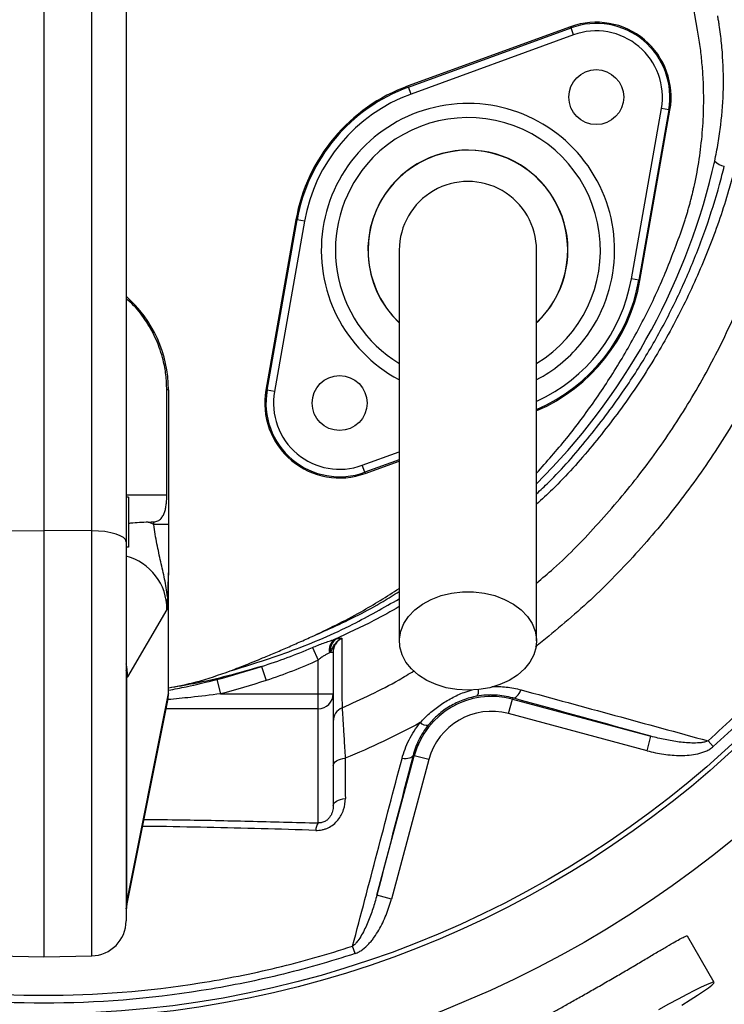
# Model space of a CAD drawing. Header units: millimetres. Extents: x 941 to 1871, y 616 to 2615.
# Tile 25 of 36: x 1322 to 1463, y 1945 to 2142. Entities that reach past the tile are written whole.
import ezdxf

# ---------------------------------------------------------------- set-up
doc = ezdxf.new("R2010")
doc.units = ezdxf.units.MM

msp = doc.modelspace()

# ---------------------------------------------------------------- linework, layer by layer
at = {"color": 7, "linetype": 'Continuous', "lineweight": 25}
for p, q in [((1327.1, 2263.01), (1327.1, 2039.96)), ((1336.72, 2039.9), (1336.72, 2190.84)), ((1343.6, 2187.14), (1343.6, 2037.71)), ((1458.12, 2140.2), (1452.1, 2174.34)), ((1432.68, 2140.87), (1400.13, 2129.02)), ((1400.21, 2128.8), (1432.76, 2140.65)), ((1432.76, 2140.65), (1432.68, 2140.87)), ((1433.28, 2139.24), (1432.76, 2140.65)), ((1433.28, 2139.24), (1400.72, 2127.39)), ((1400.21, 2128.8), (1400.13, 2129.02)), ((1400.72, 2127.39), (1400.21, 2128.8)), ((1444.86, 2090.36), (1450.88, 2124.47)), ((1452.35, 2124.21), (1450.88, 2124.47)), ((1452.35, 2124.21), (1446.34, 2090.1)), ((1446.57, 2090.06), (1452.58, 2124.17)), ((1452.35, 2124.21), (1452.58, 2124.17)), ((1377.63, 2102.21), (1371.62, 2068.1)), ((1371.85, 2068.06), (1377.87, 2102.17)), ((1379.34, 2101.91), (1373.33, 2067.8)), ((1377.87, 2102.17), (1377.63, 2102.21)), ((1379.34, 2101.91), (1377.87, 2102.17)), ((1446.34, 2090.1), (1444.86, 2090.36)), ((1446.34, 2090.1), (1446.57, 2090.06)), ((1352.1, 2068.13), (1351.76, 2068.13)), ((1351.76, 2047.13), (1351.76, 2068.13)), ((1352.1, 2068.13), (1352.1, 2041.15)), ((1371.85, 2068.06), (1371.62, 2068.1)), ((1373.33, 2067.8), (1371.85, 2068.06)), ((1391.52, 2051.4), (1398.35, 2053.88)), ((1391.44, 2051.62), (1390.93, 2053.03)), ((1391.44, 2051.62), (1391.52, 2051.4)), ((1344.1, 2046.63), (1343.6, 2046.63)), ((1344.1, 2046.63), (1344.1, 2036.63)), ((1349.15, 2041.15), (1349.15, 2041.68)), ((1317.48, 2039.9), (1327.1, 2039.96)), ((1327.1, 2039.96), (1327.1, 1954.59)), ((1336.72, 2039.9), (1327.1, 2039.96)), ((1352.1, 2041.15), (1349.15, 2041.15)), ((1343.6, 2037.71), (1343.6, 1961.76)), ((1344.1, 2036.63), (1343.6, 2036.63)), ((1352.1, 2007.3), (1352.1, 2031.32)), ((1351.8, 2024.17), (1343.91, 2010.63)), ((1380.69, 2018.65), (1380.7, 2018.65)), ((1380.94, 2016.52), (1382.1, 2013.98)), ((1382.1, 2007.24), (1382.1, 2013.98)), ((1384.55, 2015.57), (1385.1, 2015.57)), ((1385.1, 2015.57), (1385.1, 2007.24)), ((1370.76, 2012.74), (1371.68, 2009.92)), ((1343.78, 1965.54), (1343.78, 2010.53)), ((1361.78, 2010.12), (1362.51, 2007.24)), ((1343.65, 1964.17), (1351.97, 2005.93)), ((1343.78, 1965.54), (1352.1, 2007.3)), ((1352.1, 2007.3), (1352.1, 2007.24)), ((1362.51, 2007.24), (1382.1, 2007.24)), ((1382.1, 2004.27), (1382.1, 2007.24)), ((1382.1, 2007.24), (1385.1, 2007.24)), ((1385.1, 2007.24), (1385.1, 1984.81)), ((1420.23, 2003.29), (1421.01, 2006.19)), ((1421.07, 2006.42), (1421.01, 2006.19)), ((1421.01, 2006.19), (1448.76, 1998.75)), ((1382.1, 1981.38), (1382.1, 2004.27)), ((1447.99, 1995.85), (1420.23, 2003.29)), ((1447.99, 1995.85), (1448.76, 1998.75)), ((1461.25, 1996.67), (1460.21, 1997.82)), ((1393.86, 1966.91), (1401.35, 1994.84)), ((1401.11, 1994.9), (1401.35, 1994.84)), ((1404.24, 1994.06), (1401.35, 1994.84)), ((1404.24, 1994.06), (1396.76, 1966.13)), ((1396.76, 1966.13), (1393.86, 1966.91)), ((1461.44, 1949.45), (1456.09, 1958.71)), ((1389.49, 1955.22), (1389, 1956.71)), ((1317.48, 1954.76), (1327.1, 1954.59)), ((1327.1, 1954.59), (1336.72, 1954.76))]:
    msp.add_line(p, q, dxfattribs=at)
at = {"color": 8, "linetype": 'Continuous', "lineweight": 25}
for p, q in [((1390.93, 2053.03), (1398.35, 2055.73)), ((1398.35, 2054.13), (1391.44, 2051.62)), ((1343.6, 2047.13), (1351.76, 2047.13)), ((1336.72, 1954.76), (1336.72, 2039.9)), ((1343.6, 2012.52), (1343.78, 2010.53)), ((1382.1, 2004.27), (1351.64, 2004.27))]:
    msp.add_line(p, q, dxfattribs=at)
at = {"color": 7, "linetype": 'Continuous', "lineweight": 25, "flags": 128}
for points in [[(1343.6, 2037.71), (1343.47, 2038.13), (1343.08, 2038.54), (1342.45, 2038.92), (1341.59, 2039.25), (1340.55, 2039.52), (1339.36, 2039.73), (1338.07, 2039.86), (1336.72, 2039.9)], [(1412.1, 2007.95), (1409.9, 2008.08), (1407.75, 2008.46), (1405.71, 2009.08), (1403.84, 2009.93), (1402.18, 2010.99), (1400.79, 2012.22), (1399.68, 2013.59), (1398.89, 2015.08), (1398.45, 2016.64), (1398.36, 2018.22), (1398.63, 2019.8), (1399.24, 2021.33), (1400.19, 2022.76), (1401.45, 2024.07), (1402.98, 2025.22), (1404.75, 2026.17), (1406.71, 2026.91), (1408.81, 2027.41), (1410.99, 2027.67), (1413.21, 2027.67), (1415.39, 2027.41), (1417.49, 2026.91), (1419.45, 2026.17), (1421.22, 2025.22), (1422.75, 2024.07), (1424.01, 2022.76), (1424.96, 2021.33), (1425.57, 2019.8), (1425.84, 2018.22), (1425.75, 2016.64), (1425.31, 2015.08), (1424.52, 2013.59), (1423.42, 2012.22), (1422.02, 2010.99), (1420.36, 2009.93), (1418.49, 2009.08), (1416.46, 2008.46), (1414.31, 2008.08), (1412.1, 2007.95)], [(1421.07, 2006.42), (1421.27, 2006.41), (1421.48, 2006.47), (1421.7, 2006.59), (1421.92, 2006.78), (1422.14, 2007.02), (1422.35, 2007.32), (1422.56, 2007.67), (1422.74, 2008.05)], [(1385.1, 1992.89), (1385.15, 1993.14), (1385.28, 1993.38), (1385.49, 1993.61), (1385.78, 1993.82), (1386.14, 1994), (1386.55, 1994.15), (1387.02, 1994.27), (1387.51, 1994.34)], [(1401.11, 1994.9), (1401.02, 1994.73), (1400.87, 1994.58), (1400.65, 1994.45), (1400.38, 1994.35), (1400.07, 1994.28), (1399.71, 1994.24), (1399.31, 1994.24), (1398.89, 1994.27)], [(1385.1, 1984.81), (1385.15, 1985.06), (1385.28, 1985.31), (1385.49, 1985.55), (1385.79, 1985.76), (1386.15, 1985.94), (1386.57, 1986.09), (1387.04, 1986.2), (1387.54, 1986.27)], [(1461.44, 1949.45), (1461.23, 1949.47), (1460.72, 1949.31), (1459.92, 1948.98), (1458.84, 1948.48), (1457.52, 1947.83), (1455.96, 1947.03), (1454.21, 1946.1), (1452.3, 1945.07), (1450.26, 1943.94)], [(1454.93, 1944.86), (1456.6, 1945.92), (1458.07, 1946.86), (1459.3, 1947.69), (1460.27, 1948.37), (1460.96, 1948.9), (1461.35, 1949.26), (1461.44, 1949.45)]]:
    msp.add_lwpolyline(points, dxfattribs=at)
at = {"color": 8, "linetype": 'Continuous', "lineweight": 25, "flags": 128}
for points in [[(1343.58, 2013.23), (1343.69, 2012.74), (1343.91, 2010.63)], [(1343.78, 1965.54), (1343.66, 1964.21), (1343.65, 1964.18)]]:
    msp.add_lwpolyline(points, dxfattribs=at)
at = {"color": 7, "linetype": 'Continuous', "lineweight": 25}
for centre, radius in [((1327.1, 2146.13), 258.01), ((1327.1, 2146.13), 217.51), ((1327.1, 2146.13), 204), ((1327.1, 2146.13), 203), ((1437.81, 2126.78), 5.5), ((1386.39, 2065.49), 5.5)]:
    msp.add_circle(centre, radius, dxfattribs=at)
for centre, radius, start, end in [((1437.81, 2126.78), 15, 350, 110), ((1437.81, 2126.78), 14.76, 350, 110), ((1437.81, 2126.78), 13.26, 350, 110), ((1412.1, 2096.13), 35, 110, 170), ((1412.1, 2096.13), 34.76, 110, 170), ((1412.1, 2096.13), 33.26, 110, 170), ((1412.1, 2096.13), 20, 313.7051, 180), ((1464, 2116.24), 3.34, 222.5669, 260.7931), ((1412.1, 2096.13), 13.75, 0, 180.042), ((1412.1, 2096.13), 20, 180, 226.4647), ((1412.1, 2096.13), 35, 293.2388, 350), ((1327.1, 2068.13), 25, 0, 48.7001), ((1386.39, 2065.49), 15, 170, 290), ((1386.39, 2065.49), 14.76, 170, 290), ((1386.39, 2065.49), 13.26, 170, 290), ((1386.99, 2016.01), 2.71, 127.5532, 191.8204), ((1387.33, 2015.95), 2.8, 124.0167, 187.8203), ((1382.12, 2007.26), 2.99, 269.7212, 359.7185), ((1416.85, 1990.68), 16.05, 75, 165), ((1388.1, 2001.7), 3, 113.7111, 179.9838), ((1416.85, 1990.68), 13.05, 75, 165), ((1403.87, 2002.87), 1.92, 226.4356, 278.1175), ((1384.27, 1979.83), 2.66, 144.4182, 178.5509), ((1336.6, 1961.76), 7, 271, 360)]:
    msp.add_arc(centre, radius, start, end, dxfattribs=at)
at = {"color": 8, "linetype": 'Continuous', "lineweight": 25}
for centre, radius, start, end in [((1412.1, 2096.13), 29.38, 320, 241.9541), ((1412.1, 2096.13), 26.55, 301.3726, 140), ((1412.1, 2096.13), 20.04, 313.7045, 140), ((1412.1, 2096.13), 26.55, 140, 238.5851), ((1332.29, 2143.19), 132.52, 314.9131, 346.3422), ((1412.1, 2096.13), 20.04, 140, 226.5953), ((1412.1, 2096.13), 34.76, 293.3373, 350), ((1412.1, 2096.13), 33.26, 294.551, 350), ((1412.1, 2096.13), 29.38, 298.0492, 320), ((1412.56, 2007.77), 1.67, 322.7342, 10.3435)]:
    msp.add_arc(centre, radius, start, end, dxfattribs=at)
at = {"color": 7, "linetype": 'Continuous', "lineweight": 25}
for centre, major_axis, ratio, start_param, end_param in [((868.78, 2047.13), (572.9, 0), 0.017455, 5.703368, 5.7069), ((1340.62, 2024.08), (11.87, 14.94), 0.995537, 0.208862, 0.272865), ((1343.79, 2046.63), (0, 36.1), 0.0425, 3.132855, 3.214354), ((1345.1, 2007.27), (6.97, -0.69), 0.977656, 6.187038, 6.379332), ((1543.6, 1967.36), (200, 3.88), 0.219917, 3.09485, 3.137324)]:
    msp.add_ellipse(centre, major_axis=major_axis, ratio=ratio, start_param=start_param, end_param=end_param, dxfattribs=at)
at = {"color": 8, "linetype": 'Continuous', "lineweight": 25}
msp.add_ellipse((1340.76, 2024.08), major_axis=(6.6, 8.94), ratio=0.989864, start_param=5.350602, end_param=6.66344, dxfattribs=at)
at = {"color": 7, "linetype": 'Continuous', "lineweight": 25}
for points, knots in [([(1805.25, 1831.85), (1808.03, 1837.15), (1810.68, 1842.43), (1820.36, 1862.55), (1826.57, 1877.25), (1834.8, 1899.12), (1837.35, 1906.34), (1840.95, 1917.22), (1842.11, 1920.86), (1844.35, 1928.09), (1845.42, 1931.65), (1847.46, 1938.67), (1848.43, 1942.15), (1850.43, 1949.56), (1851.47, 1953.53), (1853.01, 1959.67), (1853.52, 1961.75), (1854.52, 1965.88), (1855, 1967.93), (1856.41, 1974.07), (1857.3, 1978.13), (1859.86, 1990.41), (1861.42, 1998.72), (1864.19, 2015.37), (1865.4, 2023.75), (1868.51, 2049.04), (1869.87, 2066.09), (1871.05, 2100.46), (1870.87, 2117.78), (1868.82, 2152.51), (1866.96, 2169.93), (1863.53, 2191.6), (1862.79, 2195.92), (1861.2, 2204.57), (1860.35, 2208.92), (1858.53, 2217.55), (1857.57, 2221.82), (1855.55, 2230.24), (1854.49, 2234.4), (1851.16, 2246.81), (1848.74, 2255.03), (1843.53, 2271.24), (1840.74, 2279.24), (1825.85, 2318.78), (1811.05, 2348.84), (1784.91, 2391.36), (1775.53, 2405.09), (1755.46, 2431.62), (1744.81, 2444.43), (1710.73, 2481.16), (1685.85, 2503.05), (1632.67, 2541.42), (1604.37, 2557.89), (1567.32, 2574.79), (1559.83, 2577.98), (1544.7, 2583.99), (1537.04, 2586.82), (1521.63, 2592.03), (1513.88, 2594.41), (1498.31, 2598.78), (1490.5, 2600.76), (1451.28, 2609.67), (1419.45, 2613.58), (1387.41, 2614.26), (1387.25, 2614.26), (1387.1, 2614.27)], [0.1701243, 0.1701243, 0.1701243, 0.1701243, 0.1770949, 0.1770949, 0.1967721, 0.1967721, 0.2066107, 0.2066107, 0.21153, 0.21153, 0.2164493, 0.2164493, 0.2213686, 0.2213686, 0.2262879, 0.2262879, 0.2287475, 0.2287475, 0.2312072, 0.2312072, 0.2361265, 0.2361265, 0.2459651, 0.2459651, 0.2558037, 0.2558037, 0.2754809, 0.2754809, 0.2951581, 0.2951581, 0.3148353, 0.3148353, 0.3197546, 0.3197546, 0.3246739, 0.3246739, 0.3295932, 0.3295932, 0.3345125, 0.3345125, 0.3443511, 0.3443511, 0.3541897, 0.3541897, 0.3935441, 0.3935441, 0.4132213, 0.4132213, 0.4328985, 0.4328985, 0.4722529, 0.4722529, 0.5116073, 0.5116073, 0.5214459, 0.5214459, 0.5312845, 0.5312845, 0.5411231, 0.5411231, 0.5509617, 0.5509617, 0.5903162, 0.5903162, 0.5905052, 0.5905052, 0.5905052, 0.5905052]), ([(1387.1, 2613.65), (1398.07, 2613.41), (1409.05, 2612.79), (1425.52, 2611.26), (1431.01, 2610.66), (1439.25, 2609.6), (1441.99, 2609.22), (1447.49, 2608.42), (1450.24, 2607.99), (1463.94, 2605.74), (1474.79, 2603.57), (1496.24, 2598.51), (1506.85, 2595.62), (1538.31, 2585.86), (1558.8, 2577.9), (1583.83, 2566.17), (1588.81, 2563.73), (1596.23, 2559.94), (1598.7, 2558.66), (1603.6, 2556.05), (1606.04, 2554.73), (1618.15, 2548.03), (1627.61, 2542.37), (1655.34, 2524.53), (1672.93, 2511.47), (1698.02, 2490.19), (1706.16, 2482.81), (1718.05, 2471.31), (1721.95, 2467.41), (1727.73, 2461.43), (1729.64, 2459.43), (1733.43, 2455.37), (1735.31, 2453.32), (1744.62, 2443.02), (1751.74, 2434.57), (1765.37, 2417.28), (1771.88, 2408.44), (1784.31, 2390.38), (1790.23, 2381.17), (1801.49, 2362.36), (1806.84, 2352.78), (1816.94, 2333.24), (1821.7, 2323.28), (1828.4, 2308.07), (1830.56, 2302.94), (1834.7, 2292.66), (1836.69, 2287.51), (1846.19, 2261.65), (1852.41, 2240.67), (1859.55, 2208.77), (1861.57, 2198.06), (1864.95, 2176.5), (1866.31, 2165.66), (1868.39, 2143.84), (1869.11, 2132.87), (1869.61, 2119.07), (1869.69, 2116.3), (1869.81, 2110.77), (1869.85, 2107.99), (1869.91, 2099.68), (1869.86, 2094.15), (1869.48, 2077.6), (1868.89, 2066.62), (1867.08, 2044.77), (1865.86, 2033.9), (1862.8, 2012.27), (1860.97, 2001.5), (1856.78, 1980.05), (1854.42, 1969.37), (1850.49, 1953.42), (1849.12, 1948.11), (1846.25, 1937.51), (1844.74, 1932.23), (1841.57, 1921.68), (1839.91, 1916.43), (1836.42, 1905.94), (1834.58, 1900.7), (1828.84, 1885.12), (1824.67, 1874.88), (1815.69, 1854.68), (1810.88, 1844.71), (1805.79, 1834.87)], [0, 0, 0, 0, 0.03125, 0.03125, 0.046875, 0.046875, 0.054688, 0.054688, 0.0625, 0.0625, 0.09375, 0.09375, 0.125, 0.125, 0.1875, 0.1875, 0.203125, 0.203125, 0.210938, 0.210938, 0.21875, 0.21875, 0.25, 0.25, 0.3125, 0.3125, 0.34375, 0.34375, 0.359375, 0.359375, 0.367187, 0.367187, 0.375, 0.375, 0.40625, 0.40625, 0.4375, 0.4375, 0.46875, 0.46875, 0.5, 0.5, 0.53125, 0.53125, 0.546875, 0.546875, 0.5625, 0.5625, 0.625, 0.625, 0.65625, 0.65625, 0.6875, 0.6875, 0.71875, 0.71875, 0.726563, 0.726563, 0.734375, 0.734375, 0.75, 0.75, 0.78125, 0.78125, 0.8125, 0.8125, 0.84375, 0.84375, 0.875, 0.875, 0.890625, 0.890625, 0.90625, 0.90625, 0.921875, 0.921875, 0.9375, 0.9375, 0.96875, 0.96875, 1, 1, 1, 1]), ([(1804.75, 1830.07), (1807.84, 1835.91), (1810.78, 1841.73), (1820.72, 1862.39), (1826.93, 1877.1), (1835.17, 1898.99), (1837.72, 1906.21), (1841.32, 1917.1), (1842.49, 1920.74), (1844.73, 1927.97), (1845.8, 1931.54), (1847.84, 1938.56), (1848.81, 1942.04), (1850.81, 1949.46), (1851.85, 1953.43), (1853.4, 1959.58), (1853.91, 1961.65), (1854.9, 1965.79), (1855.39, 1967.84), (1856.8, 1973.99), (1857.69, 1978.05), (1860.24, 1990.33), (1861.81, 1998.65), (1864.58, 2015.31), (1865.79, 2023.7), (1868.9, 2049), (1870.27, 2066.07), (1871.44, 2100.46), (1871.26, 2117.79), (1869.21, 2152.55), (1867.35, 2169.98), (1863.92, 2191.66), (1863.18, 2195.99), (1861.59, 2204.65), (1860.73, 2209), (1858.92, 2217.64), (1857.95, 2221.91), (1855.93, 2230.34), (1854.87, 2234.5), (1851.54, 2246.91), (1849.12, 2255.15), (1843.9, 2271.37), (1841.11, 2279.37), (1826.21, 2318.94), (1811.4, 2349.03), (1785.24, 2391.57), (1775.85, 2405.32), (1755.77, 2431.86), (1745.11, 2444.68), (1711, 2481.45), (1686.1, 2503.36), (1632.88, 2541.75), (1604.56, 2558.23), (1567.48, 2575.15), (1559.98, 2578.35), (1544.84, 2584.36), (1537.18, 2587.19), (1521.75, 2592.41), (1513.99, 2594.79), (1498.41, 2599.16), (1490.59, 2601.14), (1452.01, 2609.91), (1420.83, 2613.8), (1389.6, 2614.6)], [0.1694246, 0.1694246, 0.1694246, 0.1694246, 0.1770949, 0.1770949, 0.1967721, 0.1967721, 0.2066107, 0.2066107, 0.21153, 0.21153, 0.2164493, 0.2164493, 0.2213686, 0.2213686, 0.2262879, 0.2262879, 0.2287475, 0.2287475, 0.2312072, 0.2312072, 0.2361265, 0.2361265, 0.2459651, 0.2459651, 0.2558037, 0.2558037, 0.2754809, 0.2754809, 0.2951581, 0.2951581, 0.3148353, 0.3148353, 0.3197546, 0.3197546, 0.3246739, 0.3246739, 0.3295932, 0.3295932, 0.3345125, 0.3345125, 0.3443511, 0.3443511, 0.3541897, 0.3541897, 0.3935441, 0.3935441, 0.4132213, 0.4132213, 0.4328985, 0.4328985, 0.4722529, 0.4722529, 0.5116073, 0.5116073, 0.5214459, 0.5214459, 0.5312845, 0.5312845, 0.5411231, 0.5411231, 0.5509617, 0.5509617, 0.5894808, 0.5894808, 0.5894808, 0.5894808]), ([(1803.3, 1836.16), (1808.38, 1845.97), (1813.18, 1855.9), (1822.13, 1876.05), (1826.28, 1886.26), (1832, 1901.8), (1833.83, 1907.02), (1837.31, 1917.48), (1838.97, 1922.72), (1842.12, 1933.24), (1843.62, 1938.51), (1846.48, 1949.07), (1847.85, 1954.37), (1851.75, 1970.28), (1854.1, 1980.92), (1858.27, 2002.31), (1860.09, 2013.05), (1863.12, 2034.63), (1864.34, 2045.47), (1866.13, 2067.25), (1866.7, 2078.2), (1867.07, 2094.7), (1867.11, 2100.22), (1867.05, 2108.51), (1867, 2111.28), (1866.88, 2116.8), (1866.8, 2119.55), (1866.28, 2133.31), (1865.55, 2144.25), (1863.45, 2166), (1862.08, 2176.81), (1858.68, 2198.29), (1856.65, 2208.97), (1849.48, 2240.77), (1843.24, 2261.67), (1833.72, 2287.45), (1831.73, 2292.59), (1828.61, 2300.27), (1827.55, 2302.83), (1825.39, 2307.93), (1824.29, 2310.47), (1818.7, 2323.1), (1813.93, 2333.01), (1803.82, 2352.47), (1798.47, 2362.01), (1787.2, 2380.73), (1781.27, 2389.91), (1768.83, 2407.88), (1762.31, 2416.68), (1748.67, 2433.88), (1741.54, 2442.29), (1732.22, 2452.54), (1730.34, 2454.58), (1726.55, 2458.61), (1724.64, 2460.61), (1718.87, 2466.54), (1714.97, 2470.42), (1703.08, 2481.85), (1694.94, 2489.18), (1669.86, 2510.31), (1652.27, 2523.26), (1624.55, 2540.96), (1615.09, 2546.56), (1602.98, 2553.2), (1600.54, 2554.51), (1595.64, 2557.1), (1593.17, 2558.37), (1585.77, 2562.11), (1580.8, 2564.52), (1555.82, 2576.1), (1535.39, 2583.93), (1504.05, 2593.5), (1493.49, 2596.33), (1472.14, 2601.27), (1461.36, 2603.38), (1447.73, 2605.55), (1445, 2605.96), (1439.51, 2606.74), (1436.76, 2607.1), (1428.51, 2608.12), (1422.99, 2608.71), (1411.95, 2609.67), (1406.42, 2610.06), (1395.35, 2610.63), (1389.81, 2610.81), (1384.26, 2610.9)], [0, 0, 0, 0, 0.03125, 0.03125, 0.0625, 0.0625, 0.078125, 0.078125, 0.09375, 0.09375, 0.109375, 0.109375, 0.125, 0.125, 0.15625, 0.15625, 0.1875, 0.1875, 0.21875, 0.21875, 0.25, 0.25, 0.265625, 0.265625, 0.273437, 0.273437, 0.28125, 0.28125, 0.3125, 0.3125, 0.34375, 0.34375, 0.375, 0.375, 0.4375, 0.4375, 0.453125, 0.453125, 0.460937, 0.460937, 0.46875, 0.46875, 0.5, 0.5, 0.53125, 0.53125, 0.5625, 0.5625, 0.59375, 0.59375, 0.625, 0.625, 0.632812, 0.632812, 0.640625, 0.640625, 0.65625, 0.65625, 0.6875, 0.6875, 0.75, 0.75, 0.78125, 0.78125, 0.789062, 0.789062, 0.796875, 0.796875, 0.8125, 0.8125, 0.875, 0.875, 0.90625, 0.90625, 0.9375, 0.9375, 0.945312, 0.945312, 0.953125, 0.953125, 0.96875, 0.96875, 0.984375, 0.984375, 1, 1, 1, 1]), ([(1797.98, 1836.85), (1798.67, 1838.19), (1818.33, 1876.41), (1839.04, 1932.64), (1858.04, 2025.22), (1864.26, 2114.37), (1854.5, 2206.64), (1828.02, 2290.34), (1790.99, 2368.09), (1740.92, 2437.8), (1679.38, 2495.96), (1612.39, 2543.48), (1538.16, 2578.12), (1460.8, 2597.81), (1383.41, 2606.44), (1326.98, 2602.17), (1293.5, 2595.89)], [0.1785026, 0.1785026, 0.1785026, 0.1785026, 0.1803272, 0.2307269, 0.2608889, 0.2904897, 0.3362446, 0.3649193, 0.3939071, 0.4395348, 0.4676857, 0.4959289, 0.5403127, 0.5677555, 0.5952812, 0.6384183, 0.6384183, 0.6384183, 0.6384183]), ([(1360.91, 1795.65), (1384.97, 1806), (1430.17, 1825.45), (1501.41, 1840.94), (1569.59, 1843.56), (1613.99, 1888.85), (1651.78, 1939.98), (1677.74, 2000.85), (1694.15, 2063.84), (1702.1, 2126.01), (1698.66, 2188.27), (1684.83, 2248.46), (1662.34, 2306.07), (1634.93, 2351.95), (1611.48, 2378.76), (1605.96, 2384.63)], [0, 0, 0, 0, 0.0401941, 0.0755145, 0.1219992, 0.15017, 0.1803272, 0.2307269, 0.2608889, 0.2904897, 0.3362446, 0.3649193, 0.3939071, 0.4395348, 0.45289, 0.45289, 0.45289, 0.45289]), ([(1466.22, 2131.99), (1466.38, 2133.27), (1466.53, 2134.56), (1466.79, 2137.13), (1466.9, 2138.41), (1467.18, 2142.27), (1467.3, 2144.83), (1467.43, 2152.51), (1467.25, 2157.61), (1466.3, 2167.75), (1465.54, 2172.8), (1463.95, 2180.34), (1463.35, 2182.85), (1462, 2187.85), (1461.25, 2190.32), (1458.85, 2197.64), (1456.99, 2202.41), (1452.94, 2211.78), (1450.74, 2216.39), (1445.99, 2225.44), (1443.44, 2229.89), (1437.99, 2238.61), (1435.08, 2242.89), (1431.98, 2247.08)], [0, 0, 0, 0, 0.03125, 0.03125, 0.0625, 0.0625, 0.125, 0.125, 0.25, 0.25, 0.375, 0.375, 0.4375, 0.4375, 0.5, 0.5, 0.625, 0.625, 0.75, 0.75, 0.875, 0.875, 1, 1, 1, 1]), ([(1434.34, 2248.13), (1437.5, 2243.87), (1440.46, 2239.52), (1446.01, 2230.64), (1448.6, 2226.12), (1453.43, 2216.91), (1455.67, 2212.23), (1459.79, 2202.69), (1461.67, 2197.84), (1464.12, 2190.39), (1464.88, 2187.87), (1465.91, 2184.06), (1466.23, 2182.78), (1466.85, 2180.22), (1467.14, 2178.93), (1468.49, 2172.51), (1469.27, 2167.35), (1470.23, 2156.99), (1470.42, 2151.79), (1470.29, 2143.97), (1470.17, 2141.36), (1469.88, 2137.43), (1469.77, 2136.12), (1469.51, 2133.51), (1469.36, 2132.2), (1469.19, 2130.9)], [0, 0, 0, 0, 0.125, 0.125, 0.25, 0.25, 0.375, 0.375, 0.5, 0.5, 0.5625, 0.5625, 0.59375, 0.59375, 0.625, 0.625, 0.75, 0.75, 0.875, 0.875, 0.9375, 0.9375, 0.96875, 0.96875, 1, 1, 1, 1]), ([(1461.54, 2113.98), (1461.8, 2115.18), (1462.03, 2116.38), (1462.44, 2118.8), (1462.62, 2120.02), (1463.05, 2123.66), (1463.22, 2126.09), (1463.33, 2130.94), (1463.26, 2133.36), (1462.98, 2136.99), (1462.85, 2138.2), (1462.62, 2140.01), (1462.54, 2140.62), (1462.4, 2141.52), (1462.35, 2141.83), (1462.28, 2142.28), (1462.25, 2142.43), (1462.2, 2142.73), (1462.17, 2142.88), (1462.14, 2143.04)], [0, 0, 0, 0, 0.125, 0.125, 0.25, 0.25, 0.5, 0.5, 0.75, 0.75, 0.875, 0.875, 0.9375, 0.9375, 0.96875, 0.96875, 0.984375, 0.984375, 1, 1, 1, 1]), ([(1454.88, 2099.97), (1454.97, 2100.24), (1455.16, 2100.78), (1455.43, 2101.61), (1455.69, 2102.43), (1455.95, 2103.26), (1456.19, 2104.09), (1456.43, 2104.92), (1456.65, 2105.75), (1456.87, 2106.59), (1457.08, 2107.43), (1457.28, 2108.27), (1457.8, 2110.56), (1458.49, 2114.33), (1459.12, 2119.63), (1459.39, 2124.99), (1459.32, 2129.14), (1459.14, 2132.03), (1459, 2133.67), (1458.84, 2135.31), (1458.63, 2136.94), (1458.4, 2138.57), (1458.21, 2139.66), (1458.12, 2140.2)], [0, 0, 0, 0, 0.021224, 0.042435, 0.063636, 0.084829, 0.106017, 0.127203, 0.148387, 0.169574, 0.190766, 0.211965, 0.233173, 0.363314, 0.493383, 0.625569, 0.757735, 0.798135, 0.838503, 0.878857, 0.919213, 0.959588, 1, 1, 1, 1]), ([(1460.21, 1997.82), (1462.17, 1999.58), (1464.09, 2001.38), (1467.87, 2005.04), (1469.72, 2006.92), (1475.15, 2012.62), (1478.6, 2016.55), (1488.47, 2028.72), (1494.4, 2037.33), (1504.94, 2055.57), (1509.44, 2065.01), (1515.06, 2079.67), (1516.74, 2084.64), (1519.72, 2094.74), (1521.02, 2099.84), (1522.1, 2104.99)], [0, 0, 0, 0, 0.0625, 0.0625, 0.125, 0.125, 0.25, 0.25, 0.5, 0.5, 0.75, 0.75, 0.875, 0.875, 1, 1, 1, 1]), ([(1523.6, 2104.68), (1523.05, 2102.08), (1522.45, 2099.49), (1521.15, 2094.35), (1520.45, 2091.79), (1518.21, 2084.2), (1516.52, 2079.21), (1510.87, 2064.48), (1506.35, 2054.96), (1495.73, 2036.55), (1489.75, 2027.86), (1479.8, 2015.58), (1476.31, 2011.61), (1470.84, 2005.85), (1468.97, 2003.96), (1465.16, 2000.26), (1463.22, 1998.44), (1461.25, 1996.67)], [0, 0, 0, 0, 0.0625, 0.0625, 0.125, 0.125, 0.25, 0.25, 0.5, 0.5, 0.75, 0.75, 0.875, 0.875, 0.9375, 0.9375, 1, 1, 1, 1]), ([(1425.85, 2051.43), (1427.88, 2053.73), (1432, 2058.39), (1437.6, 2065.93), (1442.78, 2073.9), (1447.41, 2082.26), (1451.53, 2090.94), (1453.76, 2096.96), (1454.88, 2099.97)], [0, 0, 0, 0, 0.161679, 0.327621, 0.494219, 0.662252, 0.830815, 1, 1, 1, 1]), ([(1398.35, 2096.13), (1398.35, 2095.93), (1398.35, 2095.51), (1398.35, 2094.79), (1398.35, 2093.84), (1398.35, 2092.61), (1398.35, 2091.04), (1398.35, 2089.09), (1398.35, 2086.5), (1398.35, 2082.89), (1398.35, 2078.06), (1398.35, 2071.95), (1398.35, 2064.85), (1398.35, 2056.82), (1398.35, 2047.98), (1398.35, 2038.45), (1398.35, 2028.32), (1398.35, 2021.37), (1398.35, 2017.83)], [0, 0, 0, 0, 0.045521, 0.094717, 0.147611, 0.204275, 0.251456, 0.300858, 0.352419, 0.406213, 0.470225, 0.53729, 0.607172, 0.679907, 0.755587, 0.834151, 0.915609, 1, 1, 1, 1]), ([(1425.85, 2017.83), (1425.85, 2021.17), (1425.85, 2027.79), (1425.85, 2037.55), (1425.85, 2046.93), (1425.85, 2055.85), (1425.85, 2064.14), (1425.85, 2071.66), (1425.85, 2077.99), (1425.85, 2083.09), (1425.85, 2086.94), (1425.85, 2089.79), (1425.85, 2092.12), (1425.85, 2093.87), (1425.85, 2095.15), (1425.85, 2095.81), (1425.85, 2096.13)], [0, 0, 0, 0, 0.079644, 0.158009, 0.235124, 0.311015, 0.385614, 0.459005, 0.531252, 0.593311, 0.65426, 0.714301, 0.773508, 0.85087, 0.926319, 1, 1, 1, 1]), ([(1351.76, 2068.13), (1351.73, 2069.14), (1351.65, 2071.16), (1351.01, 2074.52), (1349.79, 2078.14), (1347.77, 2081.82), (1345.68, 2084.62), (1344.11, 2085.98), (1343.6, 2086.42)], [0, 0, 0, 0, 0.146748, 0.293496, 0.496385, 0.699273, 0.90214, 1, 1, 1, 1]), ([(1349.15, 2041.68), (1349.3, 2041.69), (1349.44, 2041.71), (1349.72, 2041.78), (1349.85, 2041.83), (1350.23, 2042.01), (1350.44, 2042.19), (1350.8, 2042.58), (1350.95, 2042.81), (1351.2, 2043.28), (1351.29, 2043.53), (1351.45, 2044.05), (1351.51, 2044.32), (1351.61, 2044.87), (1351.65, 2045.14), (1351.74, 2045.98), (1351.76, 2046.56), (1351.76, 2047.13)], [0, 0, 0, 0, 0.0625, 0.0625, 0.125, 0.125, 0.25, 0.25, 0.375, 0.375, 0.5, 0.5, 0.625, 0.625, 0.75, 0.75, 1, 1, 1, 1]), ([(1348.05, 2041.65), (1346.87, 2041.58), (1345.55, 2041.49), (1344.24, 2041.38), (1344.1, 2041.37)], [0, 0, 0, 0, 0.894896, 1, 1, 1, 1]), ([(1351.89, 2026.7), (1351.83, 2027.31), (1351.75, 2027.91), (1351.56, 2029.08), (1351.45, 2029.66), (1351.1, 2031.39), (1350.83, 2032.53), (1350.43, 2034.28), (1350.3, 2034.87), (1350.04, 2036.07), (1349.91, 2036.69), (1349.55, 2038.56), (1349.34, 2039.83), (1349.15, 2041.15)], [0, 0, 0, 0, 0.125, 0.125, 0.25, 0.25, 0.5, 0.5, 0.625, 0.625, 0.75, 0.75, 1, 1, 1, 1]), ([(1352.1, 2041.15), (1352.1, 2040.26), (1352.1, 2039.39), (1352.1, 2037.67), (1352.1, 2036.83), (1352.1, 2035.58), (1352.1, 2035.17), (1352.1, 2034.36), (1352.1, 2033.97), (1352.1, 2032.8), (1352.1, 2032.05), (1352.1, 2031.32)], [0, 0, 0, 0, 0.25, 0.25, 0.5, 0.5, 0.625, 0.625, 0.75, 0.75, 1, 1, 1, 1]), ([(1352.1, 2031.32), (1352.1, 2031.36), (1352.1, 2031.4), (1352.1, 2031.44), (1352.1, 2031.45), (1352.1, 2031.46), (1352.1, 2031.46), (1352.09, 2031.45), (1352.09, 2031.43), (1352.09, 2031.4), (1352.09, 2031.38), (1352.08, 2031.27), (1352.08, 2031.18), (1352.06, 2030.89), (1352.05, 2030.69), (1352.03, 2030.08), (1352.01, 2029.66), (1351.97, 2028.84), (1351.96, 2028.43), (1351.92, 2027.59), (1351.9, 2027.16), (1351.89, 2026.7)], [0, 0, 0, 0, 0.015625, 0.015625, 0.023437, 0.023437, 0.03125, 0.03125, 0.046875, 0.046875, 0.0625, 0.0625, 0.125, 0.125, 0.25, 0.25, 0.5, 0.5, 0.75, 0.75, 1, 1, 1, 1]), ([(1380.7, 2018.65), (1384.07, 2020.26), (1390.14, 2023.15), (1395.82, 2026.75), (1398.35, 2028.36)], [0, 0, 0, 0, 0.55464, 1, 1, 1, 1]), ([(1351.89, 2026.7), (1351.87, 2026.27), (1351.85, 2025.63), (1351.83, 2025), (1351.81, 2024.58), (1351.81, 2024.37), (1351.8, 2024.17)], [0, 0, 0, 0, 0.5, 0.75, 0.75, 1, 1, 1, 1]), ([(1371.38, 2014.59), (1371.8, 2014.77), (1373.11, 2015.31), (1375.31, 2016.25), (1377.99, 2017.43), (1379.78, 2018.24), (1380.69, 2018.65)], [0, 0, 0, 0, 0.134391, 0.4183407, 0.7068678, 1, 1, 1, 1]), ([(1380.94, 2016.52), (1381.32, 2016.68), (1381.69, 2016.84), (1382.45, 2017.13), (1382.82, 2017.27), (1383.57, 2017.54), (1383.94, 2017.67), (1384.66, 2017.92), (1385.01, 2018.03), (1385.34, 2018.16)], [0, 0, 0, 0, 0.25, 0.25, 0.5, 0.5, 0.75, 0.75, 1, 1, 1, 1]), ([(1384.55, 2015.57), (1384.7, 2015.79), (1384.82, 2016.03), (1385.07, 2016.56), (1385.21, 2016.83), (1385.56, 2017.36), (1385.76, 2017.61), (1386.13, 2017.94), (1386.26, 2018.04), (1386.53, 2018.22), (1386.68, 2018.31), (1386.83, 2018.37)], [0, 0, 0, 0, 0.25, 0.25, 0.5, 0.5, 0.75, 0.75, 0.875, 0.875, 1, 1, 1, 1]), ([(1386.83, 2018.37), (1386.57, 2018.25), (1386.32, 2018.08), (1385.9, 2017.69), (1385.71, 2017.46), (1385.49, 2017.09), (1385.42, 2016.97), (1385.3, 2016.7), (1385.26, 2016.56), (1385.14, 2016.15), (1385.1, 2015.86), (1385.1, 2015.57)], [0, 0, 0, 0, 0.25, 0.25, 0.5, 0.5, 0.625, 0.625, 0.75, 0.75, 1, 1, 1, 1]), ([(1385.76, 2018.27), (1386.03, 2018.34), (1386.26, 2018.38), (1386.53, 2018.41), (1386.61, 2018.41), (1386.71, 2018.41), (1386.74, 2018.4), (1386.79, 2018.39), (1386.82, 2018.39), (1386.83, 2018.37)], [0, 0, 0, 0, 0.5, 0.5, 0.75, 0.75, 0.875, 0.875, 1, 1, 1, 1]), ([(1386.83, 2018.37), (1386.83, 2016.64), (1386.82, 2015.04), (1386.83, 2012.14), (1386.83, 2010.82), (1386.84, 2008.49), (1386.85, 2007.47), (1386.87, 2005.73), (1386.88, 2005.01), (1386.89, 2004.45)], [0, 0, 0, 0, 0.25, 0.25, 0.5, 0.5, 0.75, 0.75, 1, 1, 1, 1]), ([(1364.49, 2011.84), (1365.08, 2012.07), (1366.26, 2012.52), (1368, 2013.21), (1369.7, 2013.9), (1370.82, 2014.37), (1371.38, 2014.59)], [0, 0, 0, 0, 0.256856, 0.509136, 0.756848, 1, 1, 1, 1]), ([(1382.1, 2013.98), (1380.4, 2013.21), (1378.68, 2012.48), (1375.21, 2011.13), (1373.45, 2010.5), (1371.68, 2009.92)], [0, 0, 0, 0, 0.5, 0.5, 1, 1, 1, 1]), ([(1384.34, 2015.45), (1384.19, 2015.36), (1384.01, 2015.28), (1383.64, 2015.09), (1383.45, 2014.98), (1383.05, 2014.74), (1382.85, 2014.6), (1382.47, 2014.31), (1382.28, 2014.15), (1382.1, 2013.98)], [0, 0, 0, 0, 0.25, 0.25, 0.5, 0.5, 0.75, 0.75, 1, 1, 1, 1]), ([(1343.6, 2012.2), (1343.61, 2012.14), (1343.63, 2011.94), (1343.63, 2011.89), (1343.63, 2011.86)], [0, 0, 0, 0, 0.303314, 1, 1, 1, 1]), ([(1343.63, 2011.87), (1343.63, 2011.86), (1343.63, 2011.84), (1343.63, 2011.9), (1343.63, 2011.9)], [0, 0, 0, 0, 0.879327, 1, 1, 1, 1]), ([(1352.1, 2008.44), (1353.96, 2008.8), (1358.17, 2009.62), (1362.23, 2011.04), (1364.49, 2011.84)], [0, 0, 0, 0, 0.441247, 1, 1, 1, 1]), ([(1422.74, 2008.05), (1429.04, 2006.34), (1435.31, 2004.63), (1447.79, 2001.22), (1454.01, 1999.52), (1460.21, 1997.82)], [0, 0, 0, 0, 0.5, 0.5, 1, 1, 1, 1]), ([(1413.88, 2006.76), (1413.42, 2006.68), (1412.95, 2006.57), (1412.02, 2006.32), (1411.56, 2006.17), (1410.2, 2005.66), (1409.32, 2005.24), (1408.07, 2004.5), (1407.65, 2004.23), (1406.86, 2003.65), (1406.48, 2003.34), (1405.39, 2002.4), (1404.74, 2001.71), (1404.14, 2000.97)], [0, 0, 0, 0, 0.125, 0.125, 0.25, 0.25, 0.5, 0.5, 0.625, 0.625, 0.75, 0.75, 1, 1, 1, 1]), ([(1421.07, 2006.42), (1419.95, 2006.73), (1418.79, 2006.93), (1417.29, 2007.01), (1416.98, 2007.01), (1416.37, 2007.01), (1416.06, 2007), (1415.12, 2006.94), (1414.5, 2006.87), (1413.88, 2006.76)], [0, 0, 0, 0, 0.5, 0.5, 0.625, 0.625, 0.75, 0.75, 1, 1, 1, 1]), ([(1386.89, 2004.45), (1386.9, 2004.37), (1386.92, 2004.07), (1386.97, 2003.32), (1386.99, 2003.01), (1387.03, 2002.3), (1387.06, 2001.91), (1387.11, 2001.02), (1387.14, 2000.54), (1387.21, 1999.48), (1387.24, 1998.91), (1387.31, 1997.71), (1387.35, 1997.08), (1387.43, 1995.76), (1387.47, 1995.06), (1387.51, 1994.34)], [0, 0, 0, 0, 0.25, 0.25, 0.375, 0.375, 0.5, 0.5, 0.625, 0.625, 0.75, 0.75, 0.875, 0.875, 1, 1, 1, 1]), ([(1402.55, 2001.48), (1400.11, 2000.16), (1397.64, 1998.91), (1392.63, 1996.53), (1390.09, 1995.4), (1387.51, 1994.34)], [0, 0, 0, 0, 0.5, 0.5, 1, 1, 1, 1]), ([(1398.89, 1994.27), (1399.06, 1994.9), (1399.26, 1995.54), (1399.74, 1996.79), (1400, 1997.4), (1400.61, 1998.61), (1400.95, 1999.2), (1401.7, 2000.36), (1402.11, 2000.93), (1402.55, 2001.48)], [0, 0, 0, 0, 0.25, 0.25, 0.5, 0.5, 0.75, 0.75, 1, 1, 1, 1]), ([(1404.14, 2000.97), (1403.77, 2000.5), (1403.43, 2000.02), (1402.8, 1999.03), (1402.52, 1998.53), (1402.02, 1997.52), (1401.8, 1997), (1401.41, 1995.96), (1401.25, 1995.43), (1401.11, 1994.9)], [0, 0, 0, 0, 0.25, 0.25, 0.5, 0.5, 0.75, 0.75, 1, 1, 1, 1]), ([(1460.21, 1997.82), (1459.99, 1997.71), (1459.75, 1997.64), (1459.28, 1997.53), (1459.04, 1997.49), (1458.32, 1997.4), (1457.83, 1997.38), (1456.37, 1997.38), (1455.4, 1997.47), (1453.48, 1997.71), (1452.53, 1997.88), (1450.64, 1998.27), (1449.7, 1998.49), (1448.76, 1998.75)], [0, 0, 0, 0, 0.0625, 0.0625, 0.125, 0.125, 0.25, 0.25, 0.5, 0.5, 0.75, 0.75, 1, 1, 1, 1]), ([(1447.99, 1995.85), (1449.09, 1995.56), (1450.21, 1995.32), (1452.46, 1995), (1453.59, 1994.9), (1455.3, 1994.9), (1455.88, 1994.93), (1457.02, 1995.04), (1457.59, 1995.12), (1458.71, 1995.37), (1459.26, 1995.54), (1460.05, 1995.88), (1460.3, 1996.01), (1460.79, 1996.31), (1461.03, 1996.48), (1461.25, 1996.67)], [0, 0, 0, 0, 0.25, 0.25, 0.5, 0.5, 0.625, 0.625, 0.75, 0.75, 0.875, 0.875, 0.9375, 0.9375, 1, 1, 1, 1]), ([(1387.51, 1994.34), (1387.52, 1992.6), (1387.52, 1990.86), (1387.53, 1989.12), (1387.53, 1988.17), (1387.53, 1987.22), (1387.54, 1986.27)], [0, 0, 0, 0, 0.006000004, 0.006000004, 0.006000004, 0.009285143, 0.009285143, 0.009285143, 0.009285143]), ([(1389, 1956.71), (1390.63, 1962.92), (1392.27, 1969.14), (1395.56, 1981.65), (1397.22, 1987.94), (1398.89, 1994.27)], [0, 0, 0, 0, 0.5, 0.5, 1, 1, 1, 1]), ([(1381.6, 1979.89), (1382.03, 1979.88), (1382.45, 1979.91), (1383.08, 1980.05), (1383.29, 1980.1), (1383.7, 1980.24), (1383.9, 1980.32), (1384.47, 1980.59), (1384.84, 1980.83), (1385.5, 1981.35), (1385.79, 1981.64), (1386.32, 1982.28), (1386.54, 1982.62), (1386.91, 1983.31), (1387.07, 1983.68), (1387.43, 1984.78), (1387.54, 1985.52), (1387.54, 1986.27)], [0, 0, 0, 0, 0.125, 0.125, 0.1875, 0.1875, 0.25, 0.25, 0.375, 0.375, 0.5, 0.5, 0.625, 0.625, 0.75, 0.75, 1, 1, 1, 1]), ([(1385.1, 1984.81), (1385.1, 1984.47), (1385.06, 1984.12), (1384.93, 1983.59), (1384.87, 1983.41), (1384.72, 1983.06), (1384.63, 1982.88), (1384.41, 1982.54), (1384.28, 1982.36), (1384.05, 1982.12), (1383.96, 1982.04), (1383.78, 1981.89), (1383.68, 1981.82), (1383.47, 1981.69), (1383.35, 1981.63), (1383.11, 1981.52), (1382.99, 1981.48), (1382.6, 1981.38), (1382.34, 1981.36), (1382.1, 1981.38)], [0, 0, 0, 0, 0.25, 0.25, 0.375, 0.375, 0.5, 0.5, 0.625, 0.625, 0.6875, 0.6875, 0.75, 0.75, 0.8125, 0.8125, 0.875, 0.875, 1, 1, 1, 1]), ([(1393.86, 1966.91), (1393.62, 1965.99), (1393.35, 1965.07), (1392.75, 1963.27), (1392.42, 1962.38), (1391.87, 1961.07), (1391.68, 1960.64), (1391.26, 1959.78), (1391.04, 1959.35), (1390.56, 1958.52), (1390.3, 1958.12), (1389.87, 1957.55), (1389.71, 1957.36), (1389.38, 1957.02), (1389.2, 1956.85), (1389, 1956.71)], [0, 0, 0, 0, 0.25, 0.25, 0.5, 0.5, 0.625, 0.625, 0.75, 0.75, 0.875, 0.875, 0.9375, 0.9375, 1, 1, 1, 1]), ([(1389.49, 1955.22), (1389.77, 1955.31), (1390.03, 1955.43), (1390.53, 1955.7), (1390.77, 1955.86), (1391.46, 1956.37), (1391.88, 1956.76), (1392.45, 1957.38), (1392.64, 1957.6), (1393, 1958.04), (1393.17, 1958.27), (1393.66, 1958.96), (1393.96, 1959.44), (1394.81, 1960.89), (1395.28, 1961.9), (1396.12, 1963.97), (1396.47, 1965.04), (1396.76, 1966.13)], [0, 0, 0, 0, 0.0625, 0.0625, 0.125, 0.125, 0.25, 0.25, 0.3125, 0.3125, 0.375, 0.375, 0.5, 0.5, 0.75, 0.75, 1, 1, 1, 1]), ([(1424.96, 1940.74), (1424.94, 1940.75), (1424.85, 1940.77), (1425.17, 1941.05), (1425.89, 1941.55), (1427.09, 1942.28), (1428.66, 1943.19), (1430.59, 1944.27), (1432.79, 1945.51), (1435.21, 1946.87), (1437.78, 1948.33), (1440.41, 1949.84), (1443.03, 1951.36), (1445.57, 1952.85), (1447.96, 1954.27), (1450.13, 1955.56), (1452.04, 1956.68), (1453.62, 1957.6), (1454.86, 1958.28), (1455.67, 1958.66), (1456.07, 1958.8), (1456.05, 1958.71), (1456.04, 1958.68)], [0, 0, 0, 0, 0.017031, 0.070559, 0.124087, 0.177639, 0.231192, 0.284895, 0.338598, 0.392343, 0.446087, 0.499699, 0.553311, 0.606823, 0.660336, 0.713937, 0.767538, 0.821278, 0.875017, 0.928729, 0.982441, 1, 1, 1, 1]), ([(1265.2, 1956.71), (1267.7, 1955.9), (1270.22, 1955.13), (1275.29, 1953.69), (1277.83, 1953.02), (1285.49, 1951.18), (1290.62, 1950.15), (1306.1, 1947.69), (1316.53, 1946.86), (1337.6, 1946.86), (1348.03, 1947.68), (1363.54, 1950.15), (1368.69, 1951.17), (1378.93, 1953.64), (1384, 1955.08), (1389, 1956.71)], [0, 0, 0, 0, 0.0625, 0.0625, 0.125, 0.125, 0.25, 0.25, 0.5, 0.5, 0.75, 0.75, 0.875, 0.875, 1, 1, 1, 1]), ([(1389.49, 1955.22), (1386.97, 1954.4), (1384.42, 1953.62), (1379.31, 1952.17), (1376.75, 1951.5), (1369.05, 1949.64), (1363.88, 1948.61), (1348.29, 1946.13), (1337.78, 1945.28), (1316.52, 1945.28), (1305.99, 1946.12), (1290.37, 1948.6), (1285.19, 1949.63), (1277.46, 1951.5), (1274.89, 1952.17), (1269.78, 1953.62), (1267.24, 1954.4), (1264.71, 1955.22)], [0, 0, 0, 0, 0.0625, 0.0625, 0.125, 0.125, 0.25, 0.25, 0.5, 0.5, 0.75, 0.75, 0.875, 0.875, 0.9375, 0.9375, 1, 1, 1, 1])]:
    msp.add_open_spline(points, degree=3, knots=knots, dxfattribs=at)
at = {"color": 8, "linetype": 'Continuous', "lineweight": 25}
for points, knots in [([(1425.85, 2029.44), (1426.99, 2030.4), (1431.41, 2034.1), (1438.38, 2041.38), (1446.68, 2051.16), (1454.15, 2061.71), (1460.76, 2072.93), (1466.46, 2084.76), (1471.16, 2097.02), (1474.82, 2109.62), (1477.39, 2122.51), (1478.86, 2135.6), (1479.21, 2148.77), (1478.42, 2161.84), (1476.42, 2174.7), (1473.33, 2187.29), (1469.3, 2199.62), (1464.28, 2212.11), (1458.25, 2224.7), (1451.09, 2237.28), (1443.07, 2249.32), (1434.37, 2260.55), (1425.05, 2270.93), (1415.21, 2280.47), (1404.72, 2289.33), (1393.65, 2297.42), (1383.31, 2303.93), (1373.84, 2309), (1365.34, 2312.74), (1356.57, 2315.78), (1350.15, 2317.39), (1346.7, 2318.04), (1346.28, 2318.12)], [0, 0, 0, 0, 0.012243, 0.047476, 0.082711, 0.117826, 0.153727, 0.189755, 0.225782, 0.261682, 0.297698, 0.333847, 0.369988, 0.405992, 0.441442, 0.477007, 0.512617, 0.548131, 0.58774, 0.627448, 0.667153, 0.706756, 0.744251, 0.781886, 0.819565, 0.857192, 0.89468, 0.920099, 0.945599, 0.971072, 0.996452, 1, 1, 1, 1]), ([(1423.37, 2284.29), (1426.46, 2281.42), (1432.67, 2275.69), (1441.76, 2265.8), (1450.64, 2254.74), (1459.15, 2242.35), (1466.76, 2229.25), (1473.18, 2216.04), (1478.46, 2202.96), (1482.71, 2189.99), (1485.98, 2176.64), (1488.09, 2162.96), (1488.94, 2149.18), (1488.61, 2135.24), (1487.06, 2121.25), (1484.32, 2107.46), (1480.46, 2094.12), (1475.52, 2081.16), (1469.45, 2068.55), (1462.38, 2056.58), (1454.48, 2045.43), (1445.75, 2035.05), (1436.21, 2025.32), (1429.17, 2019.53), (1425.67, 2016.65)], [0, 0, 0, 0, 0.041299, 0.082775, 0.131454, 0.180134, 0.229922, 0.279712, 0.323895, 0.368072, 0.413266, 0.458451, 0.503441, 0.548434, 0.594812, 0.64119, 0.685985, 0.730779, 0.776868, 0.822956, 0.866796, 0.910636, 0.955697, 1, 1, 1, 1]), ([(1425.85, 2047.31), (1426.66, 2048.07), (1430.34, 2051.5), (1436.16, 2058.26), (1442.75, 2066.92), (1448.16, 2075.38), (1452.61, 2083.46), (1456.51, 2091.83), (1459.85, 2100.45), (1462.09, 2107.53), (1463.16, 2111.73), (1463.47, 2112.94)], [0, 0, 0, 0, 0.042823, 0.194917, 0.346477, 0.466846, 0.587344, 0.707716, 0.829137, 0.950558, 1, 1, 1, 1]), ([(1465.38, 2111.69), (1465.04, 2110.47), (1463.66, 2105.54), (1460.72, 2097), (1456.08, 2086.32), (1450.58, 2076.01), (1444.27, 2066.15), (1437.07, 2056.86), (1430.91, 2049.85), (1426.92, 2046.21), (1425.85, 2045.23)], [0, 0, 0, 0, 0.048859, 0.197851, 0.347306, 0.49674, 0.645704, 0.795109, 0.945032, 1, 1, 1, 1]), ([(1380.7, 2018.65), (1382.13, 2019.28), (1387.02, 2021.44), (1392.99, 2024.39), (1397.27, 2027.08), (1398.35, 2027.76)], [0, 0, 0, 0, 0.235845, 0.807233, 1, 1, 1, 1]), ([(1364.49, 2011.84), (1368.68, 2013.14), (1377.06, 2015.75), (1388.39, 2020.63), (1395.27, 2024.54), (1398.35, 2026.29)], [0, 0, 0, 0, 0.355353, 0.711456, 1, 1, 1, 1]), ([(1398.35, 2024.73), (1396.67, 2023.77), (1392.44, 2021.36), (1388.01, 2019.36), (1385.34, 2018.16)], [0, 0, 0, 0, 0.399365, 1, 1, 1, 1]), ([(1370.76, 2012.74), (1368.51, 2012.08), (1364.02, 2010.77), (1357.79, 2009.33), (1353.79, 2008.66), (1352.1, 2008.38)], [0, 0, 0, 0, 0.365695, 0.732313, 1, 1, 1, 1]), ([(1386.89, 2004.45), (1390.76, 2006.19), (1395.68, 2008.42), (1400.28, 2011.24), (1401.27, 2011.84)], [0, 0, 0, 0, 0.785345, 1, 1, 1, 1]), ([(1352.1, 2007.96), (1353.29, 2008.19), (1356.53, 2008.81), (1359.75, 2009.61), (1361.78, 2010.12)], [0, 0, 0, 0, 0.367366, 1, 1, 1, 1]), ([(1402.55, 2001.48), (1403.15, 2002.11), (1404.37, 2003.38), (1406.5, 2005.03), (1408.84, 2006.44), (1411, 2007.47), (1412.4, 2007.87), (1412.93, 2008.02)], [0, 0, 0, 0, 0.212754, 0.429665, 0.64509, 0.865584, 1, 1, 1, 1]), ([(1416.86, 2008.69), (1417.84, 2008.7), (1419.86, 2008.72), (1421.76, 2008.28), (1422.74, 2008.05)], [0, 0, 0, 0, 0.483608, 1, 1, 1, 1]), ([(1362.51, 2007.24), (1360.53, 2006.99), (1357.02, 2006.56), (1353.5, 2006.22), (1351.98, 2006.08)], [0, 0, 0, 0, 0.565837, 1, 1, 1, 1]), ([(1381.6, 1979.89), (1377.97, 1980.01), (1370.75, 1980.23), (1359.85, 1980.49), (1351.93, 1980.64), (1347.61, 1980.69), (1346.94, 1980.69)], [0, 0, 0, 0, 0.317728, 0.629988, 0.942777, 1, 1, 1, 1]), ([(1347.22, 1982.09), (1349.73, 1982.07), (1356.76, 1981.99), (1368.41, 1981.75), (1377.48, 1981.5), (1382.1, 1981.38)], [0, 0, 0, 0, 0.213926, 0.599617, 1, 1, 1, 1])]:
    msp.add_open_spline(points, degree=3, knots=knots, dxfattribs=at)
at = {"color": 7, "linetype": 'Continuous', "lineweight": 25}
for points in [[(1461.06, 2111.9), (1461.23, 2112.59), (1461.39, 2113.29), (1461.54, 2113.98)], [(1385.34, 2018.16), (1385.49, 2018.2), (1385.63, 2018.24), (1385.76, 2018.27)], [(1370.76, 2012.74), (1374.21, 2013.84), (1377.61, 2015.1), (1380.94, 2016.52)], [(1384.55, 2015.57), (1384.49, 2015.54), (1384.42, 2015.5), (1384.34, 2015.45)], [(1361.78, 2010.12), (1364.8, 2010.89), (1367.8, 2011.77), (1370.76, 2012.74)], [(1371.68, 2009.92), (1368.66, 2008.93), (1365.6, 2008.03), (1362.51, 2007.24)], [(1448.76, 1998.75), (1439.58, 2001.29), (1430.36, 2003.85), (1421.07, 2006.42)], [(1401.11, 1994.9), (1398.67, 1985.49), (1396.26, 1976.17), (1393.86, 1966.91)]]:
    msp.add_open_spline(points, degree=3, dxfattribs=at)

doc.saveas('drawing.dxf')
